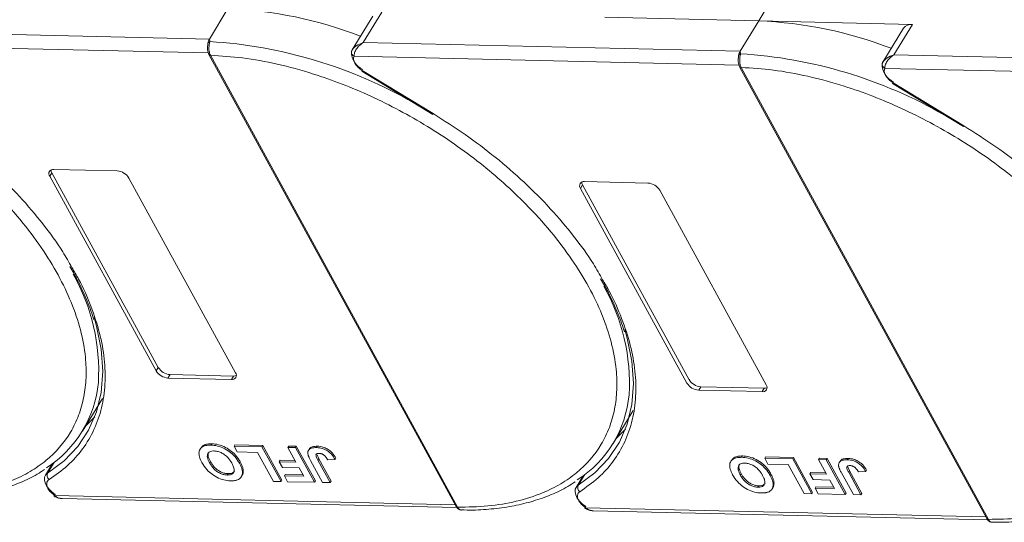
# Model space of a CAD drawing. Header units: millimetres. Extents: x -623 to 852, y 50 to 1083.
# Tile 52 of 72: x 355 to 445, y 806 to 852. Entities that reach past the tile are written whole.
import ezdxf

# ---------------------------------------------------------------- set-up
doc = ezdxf.new("R2010")
doc.units = ezdxf.units.MM

msp = doc.modelspace()

# ---------------------------------------------------------------- linework, layer by layer
at = {"color": 7, "linetype": 'Continuous', "lineweight": 15}
for p, q in [((422.386, 851.948), (424.253, 855.017)), ((374.259, 853.053), (372.578, 850.291)), ((386.522, 849.971), (388.203, 852.733)), ((387.389, 852.387), (385.521, 849.316)), ((408.442, 852.268), (422.386, 851.948)), ((422.386, 851.948), (420.705, 849.186)), ((436.329, 851.628), (422.386, 851.948)), ((372.578, 850.291), (338.395, 851.075)), ((435.516, 851.282), (433.647, 848.212)), ((434.649, 848.866), (436.329, 851.628)), ((372.578, 850.291), (372.616, 850.071)), ((337.564, 849.849), (372.469, 849.048)), ((385.54, 849.347), (385.452, 849.13)), ((420.705, 849.186), (386.522, 849.971)), ((420.705, 849.186), (420.743, 848.967)), ((372.532, 848.892), (394.948, 807.919)), ((372.67, 848.826), (372.671, 848.825)), ((372.671, 848.825), (395.087, 807.852)), ((385.69, 848.745), (420.596, 847.944)), ((433.667, 848.243), (433.578, 848.025)), ((468.832, 848.082), (434.649, 848.866)), ((386.4, 847.376), (392.826, 843.466)), ((386.442, 847.445), (392.868, 843.535)), ((420.658, 847.787), (443.074, 806.815)), ((420.797, 847.722), (420.798, 847.72)), ((420.798, 847.72), (443.214, 806.748)), ((433.817, 847.641), (468.723, 846.84)), ((434.527, 846.272), (440.953, 842.362)), ((434.569, 846.341), (440.995, 842.431)), ((358.473, 838.476), (364.219, 838.344)), ((358.099, 837.862), (358.286, 838.169)), ((367.756, 820.212), (358.099, 837.862)), ((358.286, 838.169), (367.943, 820.518)), ((365.282, 837.697), (374.939, 820.047)), ((406.226, 836.758), (406.413, 837.065)), ((415.882, 819.107), (406.226, 836.758)), ((406.413, 837.065), (416.069, 819.414)), ((406.599, 837.372), (412.346, 837.24)), ((413.409, 836.593), (423.066, 818.942)), ((367.943, 820.518), (367.756, 820.212)), ((369.006, 819.872), (368.819, 819.565)), ((369.006, 819.872), (374.752, 819.74)), ((374.752, 819.74), (374.565, 819.433)), ((374.565, 819.433), (368.819, 819.565)), ((417.132, 818.767), (416.946, 818.46)), ((417.132, 818.767), (422.879, 818.635)), ((422.692, 818.329), (416.946, 818.46)), ((422.879, 818.635), (422.692, 818.329)), ((361.059, 814.738), (362.87, 817.715)), ((409.185, 813.634), (410.997, 816.611)), ((372.712, 813.477), (372.786, 813.6)), ((374.811, 813.389), (374.886, 813.512)), ((374.886, 813.512), (377.418, 813.454)), ((377.418, 813.454), (377.343, 813.331)), ((377.418, 813.454), (379.143, 810.302)), ((379.692, 813.277), (379.766, 813.4)), ((379.766, 813.4), (380.457, 813.384)), ((371.798, 813.225), (371.723, 813.102)), ((374.811, 813.389), (377.343, 813.331)), ((375.098, 812.864), (374.811, 813.389)), ((376.94, 812.822), (375.098, 812.864)), ((378.377, 810.195), (376.94, 812.822)), ((377.343, 813.331), (379.068, 810.179)), ((379.692, 813.277), (380.382, 813.261)), ((380.421, 811.944), (379.692, 813.277)), ((380.457, 813.384), (380.382, 813.261)), ((380.382, 813.261), (382.107, 810.11)), ((380.457, 813.384), (382.182, 810.232)), ((381.63, 813.12), (381.555, 812.998)), ((382.365, 813.38), (382.29, 813.258)), ((382.333, 812.607), (382.493, 812.24)), ((358.342, 811.8), (357.698, 810.741)), ((357.902, 810.945), (358.489, 811.91)), ((358.226, 811.715), (358.29, 811.714)), ((372.594, 811.873), (372.669, 811.996)), ((375.369, 811.963), (375.294, 811.841)), ((378.977, 812.101), (378.902, 811.979)), ((379.189, 811.453), (378.902, 811.979)), ((378.902, 811.979), (380.421, 811.944)), ((378.977, 812.101), (380.352, 812.07)), ((382.844, 810.093), (381.757, 812.08)), ((382.418, 812.117), (382.493, 812.24)), ((382.418, 812.117), (383.534, 810.077)), ((382.493, 812.24), (383.609, 810.2)), ((383.306, 812.157), (383.974, 812.181)), ((384.049, 812.304), (383.974, 812.181)), ((419.924, 812.12), (419.85, 811.998)), ((420.838, 812.373), (420.913, 812.496)), ((422.938, 812.285), (423.012, 812.408)), ((422.938, 812.285), (425.47, 812.227)), ((423.225, 811.76), (422.938, 812.285)), ((423.012, 812.408), (425.545, 812.35)), ((425.067, 811.717), (423.225, 811.76)), ((426.504, 809.091), (425.067, 811.717)), ((425.545, 812.35), (425.47, 812.227)), ((425.47, 812.227), (427.195, 809.075)), ((425.545, 812.35), (427.269, 809.198)), ((427.818, 812.173), (427.893, 812.296)), ((427.818, 812.173), (428.509, 812.157)), ((428.548, 810.84), (427.818, 812.173)), ((427.893, 812.296), (428.584, 812.28)), ((428.584, 812.28), (428.509, 812.157)), ((428.509, 812.157), (430.234, 809.005)), ((428.584, 812.28), (430.308, 809.128)), ((429.757, 812.016), (429.682, 811.893)), ((430.491, 812.276), (430.417, 812.153)), ((374.194, 810.77), (374.269, 810.893)), ((375.476, 810.615), (375.55, 810.738)), ((375.647, 811.166), (375.572, 811.043)), ((380.709, 811.418), (379.189, 811.453)), ((379.454, 810.814), (379.379, 810.691)), ((379.454, 810.814), (381.06, 810.777)), ((381.129, 810.651), (380.709, 811.418)), ((406.029, 809.841), (406.616, 810.806)), ((420.721, 810.769), (420.795, 810.892)), ((423.496, 810.859), (423.421, 810.736)), ((427.103, 810.997), (427.028, 810.874)), ((427.316, 810.349), (427.028, 810.874)), ((427.028, 810.874), (428.548, 810.84)), ((427.103, 810.997), (428.479, 810.966)), ((430.97, 808.988), (429.883, 810.975)), ((430.459, 811.503), (430.62, 811.135)), ((430.545, 811.013), (430.62, 811.135)), ((430.545, 811.013), (431.661, 808.972)), ((430.62, 811.135), (431.736, 809.095)), ((431.432, 811.053), (432.101, 811.077)), ((432.176, 811.2), (432.101, 811.077)), ((379.068, 810.179), (378.377, 810.195)), ((379.143, 810.302), (379.068, 810.179)), ((379.666, 810.166), (379.379, 810.691)), ((379.379, 810.691), (381.129, 810.651)), ((382.107, 810.11), (379.666, 810.166)), ((382.182, 810.232), (382.107, 810.11)), ((383.534, 810.077), (382.844, 810.093)), ((383.609, 810.2), (383.534, 810.077)), ((406.469, 810.695), (405.824, 809.636)), ((406.352, 810.611), (406.416, 810.609)), ((423.774, 810.062), (423.699, 809.939)), ((428.835, 810.314), (427.316, 810.349)), ((429.255, 809.546), (428.835, 810.314)), ((422.321, 809.666), (422.396, 809.788)), ((423.602, 809.51), (423.677, 809.633)), ((427.195, 809.075), (426.504, 809.091)), ((427.269, 809.198), (427.195, 809.075)), ((427.58, 809.709), (427.506, 809.587)), ((427.793, 809.061), (427.506, 809.587)), ((427.506, 809.587), (429.255, 809.546)), ((427.58, 809.709), (429.186, 809.672)), ((430.234, 809.005), (427.793, 809.061)), ((430.308, 809.128), (430.234, 809.005)), ((431.661, 808.972), (430.97, 808.988)), ((431.736, 809.095), (431.661, 808.972)), ((394.863, 808.074), (358.556, 808.907)), ((359.25, 808.633), (395.022, 807.812)), ((395.087, 807.852), (395.088, 807.85)), ((442.99, 806.97), (406.683, 807.803)), ((407.377, 807.529), (443.149, 806.708)), ((443.214, 806.748), (443.215, 806.746))]:
    msp.add_line(p, q, dxfattribs=at)
at = {"color": 7, "linetype": 'Continuous', "lineweight": 15, "flags": 128}
for points in [[(386.442, 847.445), (386.42, 847.408), (386.406, 847.385), (386.4, 847.376), (386.4, 847.376)], [(434.569, 846.341), (434.547, 846.304), (434.533, 846.281), (434.527, 846.272), (434.527, 846.272)], [(392.868, 843.535), (392.846, 843.499), (392.832, 843.475), (392.826, 843.466), (392.826, 843.466)], [(440.995, 842.431), (440.973, 842.394), (440.959, 842.371), (440.953, 842.362), (440.953, 842.362)], [(362.118, 825.053), (362.344, 824.272), (362.769, 822.181), (362.91, 820.172), (362.765, 818.266), (362.334, 816.484), (361.624, 814.844), (360.641, 813.365), (359.396, 812.06), (357.902, 810.945)], [(410.245, 823.949), (410.471, 823.168), (410.896, 821.077), (411.037, 819.067), (410.891, 817.162), (410.461, 815.38), (409.751, 813.74), (408.768, 812.26), (407.523, 810.956), (406.029, 809.841)], [(361.336, 815.193), (361.381, 815.235), (362.174, 816.036)], [(409.462, 814.089), (409.508, 814.13), (410.3, 814.932)], [(358.59, 809.01), (358.278, 809.244), (358.012, 809.508), (357.806, 809.788), (357.669, 810.069), (357.61, 810.338), (357.63, 810.582), (357.698, 810.741)], [(357.698, 810.741), (357.729, 810.788), (357.902, 810.945)], [(405.824, 809.636), (405.856, 809.683), (406.029, 809.841)], [(358.556, 808.907), (358.53, 808.873), (358.512, 808.852), (358.503, 808.845), (358.503, 808.853), (358.512, 808.874), (358.53, 808.908), (358.557, 808.954), (358.59, 809.01)], [(406.717, 807.906), (406.405, 808.14), (406.139, 808.404), (405.932, 808.683), (405.796, 808.965), (405.737, 809.234), (405.757, 809.478), (405.824, 809.636)], [(406.683, 807.803), (406.657, 807.769), (406.639, 807.748), (406.629, 807.741), (406.63, 807.748), (406.639, 807.769), (406.657, 807.804), (406.683, 807.85), (406.717, 807.906)]]:
    msp.add_lwpolyline(points, dxfattribs=at)
at = {"color": 7, "linetype": 'Continuous', "lineweight": 15}
for centre, radius, start, end in [((372.682, 815.196), 37.889, 68.97091, 87.61491), ((420.809, 814.092), 37.889, 68.97091, 87.61491), ((436.213, 850.771), 0.865, 82.29579, 143.75946), ((372.694, 849.804), 0.278, 106.23049, 154.5199), ((369.987, 807.793), 42.36, 60.09182, 86.44113), ((385.751, 849.113), 0.299, 148.89078, 176.84469), ((385.885, 849.132), 0.433, 180.29447, 243.27622), ((387.16, 849.106), 1.705, 177.9781, 247.11934), ((372.657, 848.977), 0.152, 213.6444, 275.03728), ((372.66, 848.979), 0.155, 214.37766, 274.3082), ((420.821, 848.7), 0.278, 106.23049, 154.5199), ((418.113, 806.689), 42.36, 60.09182, 86.44113), ((420.784, 847.873), 0.152, 213.6444, 275.03728), ((420.786, 847.875), 0.155, 214.37766, 274.3082), ((433.877, 848.009), 0.299, 148.89078, 176.84469), ((434.012, 848.028), 0.433, 180.29447, 243.27622), ((435.287, 848.001), 1.705, 177.9781, 247.11934), ((358.402, 838.098), 0.384, 79.47957, 217.89689), ((358.768, 838.456), 0.561, 182.97477, 210.78742), ((364.127, 836.995), 1.352, 31.28833, 86.07738), ((406.529, 836.994), 0.384, 79.47957, 217.89689), ((406.894, 837.352), 0.561, 182.97477, 210.78742), ((412.253, 835.891), 1.352, 31.28833, 86.07738), ((344.766, 820.21), 17.77, 356.58108, 29.61611), ((392.892, 819.106), 17.77, 356.58108, 29.61611), ((368.911, 820.914), 1.352, 211.28833, 266.07738), ((369.098, 821.221), 1.352, 211.28833, 266.07738), ((374.636, 819.811), 0.384, 259.47957, 37.89689), ((374.786, 820.299), 0.561, 266.58142, 294.38722), ((352.231, 820.11), 10.318, 302.73279, 354.66622), ((417.038, 819.81), 1.352, 211.28833, 266.07738), ((417.225, 820.117), 1.352, 211.28833, 266.07738), ((422.762, 818.706), 0.384, 259.47957, 37.89689), ((400.358, 819.005), 10.318, 302.73279, 354.66622), ((422.912, 819.195), 0.561, 266.58142, 294.38722), ((358.339, 810.738), 0.483, 154.63164, 231.84459), ((406.465, 809.634), 0.483, 154.63164, 231.84459), ((395.075, 808.007), 0.155, 214.37766, 274.3082), ((395.076, 808.005), 0.155, 214.42362, 274.2689), ((443.202, 806.902), 0.155, 214.37766, 274.3082), ((443.203, 806.901), 0.155, 214.42362, 274.2689)]:
    msp.add_arc(centre, radius, start, end, dxfattribs=at)
for points in [[(372.443, 849.924), (372.459, 849.992), (372.491, 850.128), (372.549, 850.236), (372.578, 850.291)], [(420.569, 848.819), (420.585, 848.888), (420.618, 849.024), (420.676, 849.132), (420.705, 849.186)], [(385.69, 848.745), (385.663, 848.653), (385.608, 848.468), (385.71, 848.237), (385.761, 848.121)], [(385.761, 848.121), (385.844, 847.995), (386.01, 847.744), (386.298, 847.545), (386.442, 847.445)], [(433.817, 847.641), (433.79, 847.548), (433.735, 847.364), (433.837, 847.132), (433.888, 847.016)], [(433.888, 847.016), (433.971, 846.891), (434.137, 846.64), (434.425, 846.44), (434.569, 846.341)], [(357.937, 809.544), (358.013, 809.427), (358.165, 809.194), (358.426, 809.003), (358.556, 808.907)], [(406.064, 808.439), (406.14, 808.323), (406.292, 808.09), (406.553, 807.898), (406.683, 807.803)]]:
    msp.add_open_spline(points, degree=3, dxfattribs=at)
for points, knots in [([(372.616, 850.071), (372.608, 850.035), (372.591, 849.954), (372.561, 849.805), (372.539, 849.635), (372.529, 849.43), (372.544, 849.217), (372.591, 849), (372.642, 848.888), (372.67, 848.826)], [0, 0, 0, 0, 0.1119973, 0.2448439, 0.3691679, 0.5008987, 0.6875333, 0.8281382, 1, 1, 1, 1]), ([(324.545, 849.929), (325.508, 849.869), (327.465, 849.748), (330.611, 849.169), (333.644, 848.35), (336.488, 847.347), (339.096, 846.242), (341.687, 844.957), (345.074, 843.017), (348.271, 840.787), (351.164, 838.355), (353.341, 836.281), (355.445, 833.957), (357.357, 831.424), (358.903, 828.911), (360.103, 826.406), (360.948, 823.898), (361.366, 821.613), (361.432, 819.587), (361.228, 817.822), (360.76, 816.163), (359.778, 814.125), (358.286, 812.401), (356.346, 811.049), (354.541, 810.153), (352.34, 809.453), (349.755, 809.006), (347.883, 808.973), (346.96, 808.956)], [0, 0, 0, 0, 0.038862, 0.078912, 0.120068, 0.152227, 0.184382, 0.217215, 0.250043, 0.315618, 0.347778, 0.379932, 0.421093, 0.461142, 0.5, 0.538863, 0.578912, 0.620068, 0.652227, 0.684382, 0.717215, 0.750043, 0.815618, 0.847778, 0.879932, 0.921093, 0.96114, 1, 1, 1, 1]), ([(372.419, 849.742), (372.408, 849.605), (372.392, 849.393), (372.44, 849.094), (372.5, 848.961), (372.531, 848.893)], [0, 0, 0, 0, 0.472653, 0.733055, 1, 1, 1, 1]), ([(372.421, 849.658), (372.422, 849.729), (372.423, 849.82), (372.439, 849.906), (372.443, 849.924)], [0, 0, 0, 0, 0.789595, 1, 1, 1, 1]), ([(385.494, 849.268), (385.534, 849.332), (385.621, 849.472), (385.944, 849.75), (386.295, 849.884), (386.522, 849.971)], [0, 0, 0, 0, 0.2270634, 0.5015869, 1, 1, 1, 1]), ([(386.522, 849.971), (386.404, 849.889), (386.17, 849.726), (385.897, 849.395), (385.716, 849.04), (385.699, 848.839), (385.69, 848.745)], [0, 0, 0, 0, 0.251519, 0.501784, 0.765632, 1, 1, 1, 1]), ([(372.671, 848.825), (373.635, 848.765), (375.592, 848.644), (378.738, 848.065), (381.771, 847.245), (384.615, 846.243), (387.223, 845.138), (389.814, 843.853), (393.2, 841.913), (396.398, 839.683), (399.291, 837.251), (401.468, 835.177), (403.572, 832.852), (405.484, 830.32), (407.03, 827.807), (408.229, 825.302), (409.075, 822.794), (409.493, 820.509), (409.558, 818.483), (409.355, 816.718), (408.887, 815.059), (407.905, 813.021), (406.412, 811.296), (404.473, 809.945), (402.668, 809.049), (400.467, 808.349), (397.882, 807.902), (396.009, 807.868), (395.087, 807.852)], [0, 0, 0, 0, 0.038862, 0.078912, 0.120068, 0.152227, 0.184382, 0.217215, 0.250043, 0.315618, 0.347778, 0.379932, 0.421093, 0.461142, 0.5, 0.538863, 0.578912, 0.620068, 0.652227, 0.684382, 0.717215, 0.750043, 0.815618, 0.847778, 0.879932, 0.921093, 0.96114, 1, 1, 1, 1]), ([(420.545, 848.637), (420.535, 848.501), (420.519, 848.289), (420.567, 847.989), (420.627, 847.856), (420.657, 847.789)], [0, 0, 0, 0, 0.472653, 0.733055, 1, 1, 1, 1]), ([(420.548, 848.554), (420.548, 848.625), (420.55, 848.715), (420.566, 848.801), (420.569, 848.819)], [0, 0, 0, 0, 0.789595, 1, 1, 1, 1]), ([(420.743, 848.967), (420.735, 848.93), (420.718, 848.85), (420.688, 848.701), (420.666, 848.53), (420.656, 848.326), (420.671, 848.113), (420.717, 847.896), (420.769, 847.784), (420.797, 847.722)], [0, 0, 0, 0, 0.111997, 0.244844, 0.369168, 0.500899, 0.687533, 0.828138, 1, 1, 1, 1]), ([(433.621, 848.164), (433.661, 848.227), (433.748, 848.368), (434.071, 848.646), (434.422, 848.78), (434.649, 848.866)], [0, 0, 0, 0, 0.227063, 0.501587, 1, 1, 1, 1]), ([(434.649, 848.866), (434.531, 848.785), (434.297, 848.621), (434.024, 848.29), (433.843, 847.936), (433.825, 847.735), (433.817, 847.641)], [0, 0, 0, 0, 0.251519, 0.501784, 0.765632, 1, 1, 1, 1]), ([(420.798, 847.72), (421.762, 847.661), (423.719, 847.54), (426.865, 846.961), (429.898, 846.141), (432.741, 845.138), (435.35, 844.034), (437.94, 842.749), (441.327, 840.809), (444.525, 838.579), (447.417, 836.146), (449.595, 834.072), (451.699, 831.748), (453.611, 829.216), (455.157, 826.703), (456.356, 824.198), (457.201, 821.69), (457.619, 819.404), (457.685, 817.379), (457.482, 815.613), (457.013, 813.955), (456.032, 811.916), (454.539, 810.192), (452.599, 808.841), (450.795, 807.944), (448.593, 807.244), (446.009, 806.797), (444.136, 806.764), (443.214, 806.748)], [0, 0, 0, 0, 0.038862, 0.078912, 0.120068, 0.152227, 0.184382, 0.217215, 0.250043, 0.315618, 0.347778, 0.379932, 0.421093, 0.461142, 0.5, 0.538863, 0.578912, 0.620068, 0.652227, 0.684382, 0.717215, 0.750043, 0.815618, 0.847778, 0.879932, 0.921093, 0.96114, 1, 1, 1, 1]), ([(344.742, 844.639), (345.717, 844.021), (347.667, 842.783), (350.426, 840.686), (353.023, 838.434), (355.409, 836.035), (357.508, 833.549), (359.089, 831.384), (359.833, 830.06), (360.101, 829.584)], [0, 0, 0, 0, 0.149567, 0.299144, 0.452293, 0.606501, 0.760709, 0.913858, 1, 1, 1, 1]), ([(392.868, 843.535), (393.843, 842.916), (395.794, 841.679), (398.552, 839.582), (401.15, 837.33), (403.536, 834.931), (405.635, 832.445), (407.215, 830.28), (407.96, 828.956), (408.228, 828.479)], [0, 0, 0, 0, 0.149567, 0.299144, 0.452293, 0.606501, 0.760709, 0.913858, 1, 1, 1, 1]), ([(440.995, 842.431), (441.97, 841.812), (443.921, 840.574), (446.679, 838.477), (449.276, 836.226), (451.662, 833.827), (453.761, 831.341), (455.342, 829.176), (456.086, 827.852), (456.354, 827.375)], [0, 0, 0, 0, 0.149567, 0.299144, 0.452293, 0.606501, 0.760709, 0.913858, 1, 1, 1, 1]), ([(360.101, 829.584), (360.311, 829.233), (361.017, 828.054), (361.876, 826.057), (362.672, 823.632), (363.097, 821.267), (363.166, 818.99), (362.854, 816.837), (362.169, 814.859), (361.124, 813.108), (359.774, 811.575), (358.618, 810.764), (358.04, 810.358)], [0, 0, 0, 0, 0.044474, 0.14937, 0.254252, 0.359148, 0.466545, 0.574685, 0.682825, 0.790222, 0.895108, 1, 1, 1, 1]), ([(359.929, 829.67), (360.158, 829.27), (360.72, 828.286), (361.412, 826.73), (361.898, 825.522), (362.062, 824.909), (362.076, 824.857)], [0, 0, 0, 0, 0.246456, 0.605605, 0.966644, 1, 1, 1, 1]), ([(408.228, 828.479), (408.438, 828.128), (409.144, 826.95), (410.003, 824.953), (410.798, 822.528), (411.224, 820.163), (411.292, 817.886), (410.981, 815.732), (410.296, 813.755), (409.251, 812.003), (407.9, 810.471), (406.745, 809.66), (406.167, 809.254)], [0, 0, 0, 0, 0.044474, 0.14937, 0.254252, 0.359148, 0.466545, 0.574685, 0.682825, 0.790222, 0.895108, 1, 1, 1, 1]), ([(408.055, 828.566), (408.284, 828.166), (408.847, 827.182), (409.539, 825.626), (410.024, 824.418), (410.188, 823.805), (410.202, 823.753)], [0, 0, 0, 0, 0.246456, 0.605605, 0.966644, 1, 1, 1, 1]), ([(371.895, 811.904), (371.852, 811.988), (371.72, 812.242), (371.601, 812.643), (371.654, 813.054), (371.906, 813.338), (372.287, 813.47), (372.583, 813.475), (372.712, 813.477)], [0, 0, 0, 0, 0.101888, 0.307343, 0.492963, 0.678647, 0.860791, 1, 1, 1, 1]), ([(371.812, 813.214), (371.869, 813.296), (371.996, 813.478), (372.364, 813.591), (372.659, 813.597), (372.786, 813.6)], [0, 0, 0, 0, 0.315977, 0.703684, 1, 1, 1, 1]), ([(372.712, 813.477), (372.809, 813.472), (373.104, 813.457), (373.644, 813.326), (374.259, 813.008), (374.809, 812.553), (375.119, 812.15), (375.263, 811.896), (375.294, 811.841)], [0, 0, 0, 0, 0.102171, 0.30922, 0.51365, 0.692275, 0.932413, 1, 1, 1, 1]), ([(372.786, 813.6), (372.884, 813.595), (373.178, 813.58), (373.718, 813.449), (374.334, 813.13), (374.884, 812.676), (375.194, 812.272), (375.338, 812.019), (375.369, 811.963)], [0, 0, 0, 0, 0.102171, 0.30922, 0.51365, 0.692275, 0.932413, 1, 1, 1, 1]), ([(372.594, 811.873), (372.551, 811.957), (372.43, 812.194), (372.35, 812.521), (372.454, 812.78), (372.646, 812.919), (372.854, 812.952), (372.978, 812.952), (373.001, 812.952)], [0, 0, 0, 0, 0.1585903, 0.4472388, 0.6203806, 0.7935748, 0.9612953, 1, 1, 1, 1]), ([(372.669, 811.996), (372.626, 812.08), (372.507, 812.315), (372.417, 812.632), (372.502, 812.796), (372.53, 812.848)], [0, 0, 0, 0, 0.271027, 0.764321, 1, 1, 1, 1]), ([(373.001, 812.952), (373.101, 812.944), (373.301, 812.928), (373.637, 812.807), (373.973, 812.612), (374.322, 812.298), (374.509, 812.024), (374.605, 811.854), (374.615, 811.836)], [0, 0, 0, 0, 0.15971, 0.320429, 0.491074, 0.67705, 0.96629, 1, 1, 1, 1]), ([(381.507, 812.677), (381.503, 812.754), (381.495, 812.91), (381.609, 813.096), (381.857, 813.245), (382.127, 813.253), (382.29, 813.258)], [0, 0, 0, 0, 0.20646, 0.413515, 0.645211, 1, 1, 1, 1]), ([(381.757, 812.08), (381.734, 812.122), (381.689, 812.206), (381.633, 812.319), (381.588, 812.419), (381.556, 812.505), (381.524, 812.593), (381.513, 812.649), (381.507, 812.677)], [0, 0, 0, 0, 0.2082698, 0.416707, 0.5614806, 0.7065734, 0.8528245, 1, 1, 1, 1]), ([(381.642, 813.113), (381.657, 813.144), (381.705, 813.244), (381.937, 813.364), (382.204, 813.374), (382.365, 813.38)], [0, 0, 0, 0, 0.148382, 0.484821, 1, 1, 1, 1]), ([(382.418, 812.117), (382.374, 812.201), (382.298, 812.346), (382.237, 812.521), (382.24, 812.633), (382.292, 812.692), (382.389, 812.73), (382.478, 812.732), (382.533, 812.733)], [0, 0, 0, 0, 0.292027, 0.504854, 0.613905, 0.723685, 0.829816, 1, 1, 1, 1]), ([(382.29, 813.258), (382.388, 813.252), (382.611, 813.239), (382.991, 813.13), (383.361, 812.918), (383.719, 812.594), (383.874, 812.344), (383.974, 812.181)], [0, 0, 0, 0, 0.155292, 0.353145, 0.543243, 0.704067, 1, 1, 1, 1]), ([(382.365, 813.38), (382.463, 813.375), (382.686, 813.361), (383.066, 813.252), (383.436, 813.041), (383.793, 812.717), (383.948, 812.467), (384.049, 812.304)], [0, 0, 0, 0, 0.155292, 0.353145, 0.543243, 0.704067, 1, 1, 1, 1]), ([(382.533, 812.733), (382.563, 812.732), (382.624, 812.728), (382.715, 812.707), (382.797, 812.677), (382.868, 812.641), (382.936, 812.599), (382.977, 812.567), (382.998, 812.551)], [0, 0, 0, 0, 0.202387, 0.410907, 0.557829, 0.709472, 0.853224, 1, 1, 1, 1]), ([(382.998, 812.551), (383.024, 812.528), (383.077, 812.48), (383.136, 812.407), (383.187, 812.341), (383.229, 812.28), (383.269, 812.218), (383.293, 812.177), (383.306, 812.157)], [0, 0, 0, 0, 0.1938055, 0.3931273, 0.5440688, 0.6954121, 0.8476129, 1, 1, 1, 1]), ([(374.49, 810.244), (374.393, 810.249), (374.098, 810.265), (373.561, 810.398), (372.949, 810.715), (372.398, 811.168), (372.079, 811.581), (371.931, 811.842), (371.895, 811.904)], [0, 0, 0, 0, 0.101398, 0.306996, 0.506144, 0.685262, 0.924557, 1, 1, 1, 1]), ([(374.194, 810.77), (374.095, 810.777), (373.895, 810.792), (373.561, 810.905), (373.238, 811.092), (372.908, 811.387), (372.715, 811.658), (372.614, 811.839), (372.594, 811.873)], [0, 0, 0, 0, 0.160292, 0.321922, 0.490761, 0.657569, 0.933883, 1, 1, 1, 1]), ([(374.269, 810.893), (374.17, 810.9), (373.97, 810.915), (373.636, 811.028), (373.313, 811.215), (372.983, 811.51), (372.79, 811.781), (372.688, 811.961), (372.669, 811.996)], [0, 0, 0, 0, 0.160292, 0.321922, 0.490761, 0.657569, 0.933883, 1, 1, 1, 1]), ([(374.615, 811.836), (374.658, 811.752), (374.767, 811.539), (374.848, 811.24), (374.786, 810.983), (374.616, 810.828), (374.397, 810.772), (374.246, 810.77), (374.194, 810.77)], [0, 0, 0, 0, 0.158617, 0.400864, 0.573059, 0.745486, 0.912985, 1, 1, 1, 1]), ([(375.294, 811.841), (375.317, 811.799), (375.362, 811.715), (375.423, 811.584), (375.479, 811.45), (375.525, 811.312), (375.56, 811.175), (375.568, 811.087), (375.572, 811.043)], [0, 0, 0, 0, 0.15395, 0.308181, 0.478699, 0.649961, 0.824203, 1, 1, 1, 1]), ([(375.369, 811.963), (375.392, 811.921), (375.437, 811.837), (375.498, 811.707), (375.554, 811.573), (375.6, 811.435), (375.635, 811.298), (375.643, 811.21), (375.647, 811.166)], [0, 0, 0, 0, 0.15395, 0.308181, 0.478699, 0.649961, 0.824203, 1, 1, 1, 1]), ([(420.022, 810.8), (419.978, 810.884), (419.847, 811.138), (419.728, 811.539), (419.781, 811.949), (420.032, 812.234), (420.414, 812.366), (420.71, 812.371), (420.838, 812.373)], [0, 0, 0, 0, 0.101888, 0.307343, 0.492963, 0.678647, 0.860791, 1, 1, 1, 1]), ([(419.939, 812.11), (419.996, 812.192), (420.123, 812.374), (420.491, 812.487), (420.786, 812.493), (420.913, 812.496)], [0, 0, 0, 0, 0.315977, 0.703684, 1, 1, 1, 1]), ([(420.721, 810.769), (420.678, 810.853), (420.557, 811.09), (420.477, 811.417), (420.581, 811.676), (420.772, 811.814), (420.981, 811.848), (421.104, 811.848), (421.127, 811.848)], [0, 0, 0, 0, 0.15859, 0.447239, 0.620381, 0.793575, 0.961295, 1, 1, 1, 1]), ([(420.795, 810.892), (420.753, 810.975), (420.633, 811.211), (420.544, 811.528), (420.629, 811.691), (420.657, 811.744)], [0, 0, 0, 0, 0.271027, 0.764321, 1, 1, 1, 1]), ([(420.838, 812.373), (420.936, 812.368), (421.23, 812.353), (421.77, 812.222), (422.386, 811.903), (422.936, 811.449), (423.245, 811.045), (423.389, 810.792), (423.421, 810.736)], [0, 0, 0, 0, 0.102171, 0.30922, 0.51365, 0.692275, 0.932413, 1, 1, 1, 1]), ([(420.913, 812.496), (421.01, 812.491), (421.305, 812.476), (421.845, 812.345), (422.46, 812.026), (423.01, 811.572), (423.32, 811.168), (423.464, 810.915), (423.496, 810.859)], [0, 0, 0, 0, 0.102171, 0.30922, 0.51365, 0.692275, 0.932413, 1, 1, 1, 1]), ([(421.127, 811.848), (421.227, 811.84), (421.428, 811.824), (421.764, 811.703), (422.099, 811.508), (422.448, 811.193), (422.636, 810.92), (422.732, 810.749), (422.742, 810.731)], [0, 0, 0, 0, 0.15971, 0.320429, 0.491074, 0.67705, 0.96629, 1, 1, 1, 1]), ([(429.634, 811.573), (429.63, 811.65), (429.621, 811.805), (429.735, 811.991), (429.984, 812.14), (430.253, 812.148), (430.417, 812.153)], [0, 0, 0, 0, 0.20646, 0.413515, 0.645211, 1, 1, 1, 1]), ([(429.768, 812.009), (429.783, 812.04), (429.832, 812.14), (430.064, 812.26), (430.33, 812.27), (430.491, 812.276)], [0, 0, 0, 0, 0.148382, 0.484821, 1, 1, 1, 1]), ([(430.545, 811.013), (430.501, 811.097), (430.425, 811.242), (430.364, 811.417), (430.367, 811.529), (430.418, 811.588), (430.515, 811.626), (430.604, 811.628), (430.659, 811.629)], [0, 0, 0, 0, 0.292027, 0.504854, 0.613905, 0.723685, 0.829816, 1, 1, 1, 1]), ([(430.417, 812.153), (430.515, 812.148), (430.738, 812.134), (431.118, 812.025), (431.488, 811.814), (431.845, 811.49), (432, 811.24), (432.101, 811.077)], [0, 0, 0, 0, 0.155292, 0.353145, 0.543243, 0.704067, 1, 1, 1, 1]), ([(430.491, 812.276), (430.589, 812.27), (430.812, 812.257), (431.192, 812.148), (431.562, 811.937), (431.92, 811.613), (432.075, 811.362), (432.176, 811.2)], [0, 0, 0, 0, 0.155292, 0.353145, 0.543243, 0.704067, 1, 1, 1, 1]), ([(430.659, 811.629), (430.69, 811.627), (430.751, 811.624), (430.841, 811.602), (430.924, 811.572), (430.995, 811.536), (431.063, 811.494), (431.104, 811.463), (431.124, 811.447)], [0, 0, 0, 0, 0.202387, 0.410907, 0.557829, 0.709472, 0.853224, 1, 1, 1, 1]), ([(347.304, 808.709), (347.645, 808.701), (348.659, 808.677), (350.263, 808.797), (352.106, 809.064), (353.849, 809.49), (355.473, 810.077), (356.739, 810.668), (357.399, 811.12), (357.615, 811.268)], [0, 0, 0, 0, 0.083579, 0.248214, 0.413815, 0.580411, 0.748174, 0.91744, 1, 1, 1, 1]), ([(374.837, 811.114), (374.79, 811.058), (374.694, 810.947), (374.471, 810.895), (374.321, 810.893), (374.269, 810.893)], [0, 0, 0, 0, 0.398189, 0.794249, 1, 1, 1, 1]), ([(375.572, 811.043), (375.571, 810.969), (375.567, 810.819), (375.474, 810.578), (375.331, 810.424), (375.196, 810.359), (375.18, 810.351)], [0, 0, 0, 0, 0.250896, 0.502166, 0.940512, 1, 1, 1, 1]), ([(375.647, 811.166), (375.643, 811.093), (375.636, 810.946), (375.605, 810.797), (375.55, 810.745), (375.546, 810.741)], [0, 0, 0, 0, 0.478395, 0.957504, 1, 1, 1, 1]), ([(422.617, 809.14), (422.52, 809.145), (422.225, 809.16), (421.688, 809.294), (421.076, 809.611), (420.525, 810.064), (420.206, 810.477), (420.057, 810.738), (420.022, 810.8)], [0, 0, 0, 0, 0.101398, 0.306996, 0.506144, 0.685262, 0.924557, 1, 1, 1, 1]), ([(422.321, 809.666), (422.222, 809.673), (422.022, 809.688), (421.688, 809.801), (421.365, 809.987), (421.035, 810.282), (420.842, 810.554), (420.74, 810.734), (420.721, 810.769)], [0, 0, 0, 0, 0.160292, 0.321922, 0.490761, 0.657569, 0.933883, 1, 1, 1, 1]), ([(422.396, 809.788), (422.296, 809.796), (422.097, 809.811), (421.763, 809.924), (421.44, 810.11), (421.11, 810.405), (420.917, 810.677), (420.815, 810.857), (420.795, 810.892)], [0, 0, 0, 0, 0.160292, 0.321922, 0.490761, 0.657569, 0.933883, 1, 1, 1, 1]), ([(422.742, 810.731), (422.785, 810.647), (422.894, 810.435), (422.974, 810.136), (422.913, 809.879), (422.743, 809.724), (422.524, 809.667), (422.373, 809.666), (422.321, 809.666)], [0, 0, 0, 0, 0.1586166, 0.4008637, 0.5730594, 0.7454856, 0.9129852, 1, 1, 1, 1]), ([(423.421, 810.736), (423.444, 810.694), (423.489, 810.61), (423.55, 810.48), (423.606, 810.346), (423.652, 810.208), (423.687, 810.071), (423.695, 809.983), (423.699, 809.939)], [0, 0, 0, 0, 0.15395, 0.308181, 0.478699, 0.649961, 0.824203, 1, 1, 1, 1]), ([(423.496, 810.859), (423.518, 810.817), (423.564, 810.733), (423.625, 810.603), (423.681, 810.469), (423.727, 810.331), (423.761, 810.194), (423.77, 810.106), (423.774, 810.062)], [0, 0, 0, 0, 0.15395, 0.308181, 0.478699, 0.649961, 0.824203, 1, 1, 1, 1]), ([(429.883, 810.975), (429.861, 811.017), (429.816, 811.101), (429.76, 811.214), (429.715, 811.314), (429.682, 811.401), (429.651, 811.488), (429.64, 811.544), (429.634, 811.573)], [0, 0, 0, 0, 0.2082698, 0.416707, 0.5614806, 0.7065734, 0.8528245, 1, 1, 1, 1]), ([(431.124, 811.447), (431.15, 811.423), (431.204, 811.375), (431.263, 811.303), (431.313, 811.236), (431.355, 811.176), (431.395, 811.114), (431.42, 811.073), (431.432, 811.053)], [0, 0, 0, 0, 0.1938055, 0.3931273, 0.5440688, 0.6954121, 0.8476129, 1, 1, 1, 1]), ([(358.04, 810.358), (357.986, 810.315), (357.876, 810.226), (357.811, 810.026), (357.822, 809.794), (357.899, 809.626), (357.937, 809.544)], [0, 0, 0, 0, 0.245513, 0.5, 0.754487, 1, 1, 1, 1]), ([(375.18, 810.351), (375.144, 810.336), (375.072, 810.307), (374.956, 810.279), (374.842, 810.26), (374.729, 810.249), (374.612, 810.243), (374.531, 810.244), (374.49, 810.244)], [0, 0, 0, 0, 0.185429, 0.37219, 0.527708, 0.683877, 0.841678, 1, 1, 1, 1]), ([(395.43, 807.604), (395.772, 807.596), (396.786, 807.572), (398.389, 807.693), (400.232, 807.96), (401.975, 808.385), (403.6, 808.973), (404.866, 809.564), (405.526, 810.015), (405.742, 810.164)], [0, 0, 0, 0, 0.083579, 0.248214, 0.413815, 0.580411, 0.748174, 0.91744, 1, 1, 1, 1]), ([(422.964, 810.01), (422.916, 809.954), (422.821, 809.843), (422.598, 809.791), (422.447, 809.789), (422.396, 809.788)], [0, 0, 0, 0, 0.398189, 0.794249, 1, 1, 1, 1]), ([(423.699, 809.939), (423.697, 809.864), (423.694, 809.715), (423.601, 809.474), (423.458, 809.319), (423.322, 809.254), (423.306, 809.246)], [0, 0, 0, 0, 0.250896, 0.502166, 0.940512, 1, 1, 1, 1]), ([(423.774, 810.062), (423.77, 809.988), (423.763, 809.842), (423.732, 809.693), (423.677, 809.641), (423.673, 809.636)], [0, 0, 0, 0, 0.478395, 0.957504, 1, 1, 1, 1]), ([(406.167, 809.254), (406.113, 809.21), (406.003, 809.122), (405.937, 808.922), (405.948, 808.689), (406.026, 808.522), (406.064, 808.439)], [0, 0, 0, 0, 0.245513, 0.5, 0.754487, 1, 1, 1, 1]), ([(423.306, 809.246), (423.27, 809.232), (423.198, 809.202), (423.083, 809.175), (422.969, 809.156), (422.856, 809.144), (422.739, 809.139), (422.658, 809.14), (422.617, 809.14)], [0, 0, 0, 0, 0.185429, 0.37219, 0.527708, 0.683877, 0.841678, 1, 1, 1, 1]), ([(443.557, 806.5), (443.898, 806.492), (444.912, 806.468), (446.516, 806.589), (448.359, 806.855), (450.102, 807.281), (451.727, 807.868), (452.993, 808.459), (453.652, 808.911), (453.869, 809.059)], [0, 0, 0, 0, 0.083579, 0.248214, 0.413815, 0.580411, 0.748174, 0.91744, 1, 1, 1, 1]), ([(358.502, 808.846), (358.627, 808.781), (358.863, 808.66), (359.126, 808.642), (359.249, 808.633)], [0, 0, 0, 0, 0.529898, 1, 1, 1, 1]), ([(358.556, 808.907), (358.658, 808.829), (358.863, 808.67), (359.121, 808.65), (359.251, 808.639)], [0, 0, 0, 0, 0.493587, 1, 1, 1, 1]), ([(394.949, 807.917), (394.978, 807.87), (395.039, 807.775), (395.163, 807.67), (395.301, 807.6), (395.393, 807.591), (395.44, 807.586)], [0, 0, 0, 0, 0.2424843, 0.4924778, 0.7463616, 1, 1, 1, 1]), ([(395.088, 807.85), (395.122, 807.798), (395.184, 807.703), (395.303, 807.611), (395.384, 807.597), (395.429, 807.589)], [0, 0, 0, 0, 0.35488, 0.645234, 1, 1, 1, 1]), ([(406.629, 807.741), (406.754, 807.677), (406.989, 807.556), (407.252, 807.538), (407.376, 807.529)], [0, 0, 0, 0, 0.529898, 1, 1, 1, 1]), ([(406.683, 807.803), (406.784, 807.725), (406.99, 807.566), (407.247, 807.546), (407.378, 807.535)], [0, 0, 0, 0, 0.493587, 1, 1, 1, 1]), ([(443.075, 806.813), (443.105, 806.766), (443.166, 806.67), (443.29, 806.566), (443.427, 806.496), (443.52, 806.487), (443.566, 806.482)], [0, 0, 0, 0, 0.242484, 0.492478, 0.746362, 1, 1, 1, 1]), ([(443.215, 806.746), (443.249, 806.694), (443.311, 806.599), (443.43, 806.506), (443.511, 806.493), (443.556, 806.485)], [0, 0, 0, 0, 0.35488, 0.645234, 1, 1, 1, 1])]:
    msp.add_open_spline(points, degree=3, knots=knots, dxfattribs=at)

doc.saveas('drawing.dxf')
